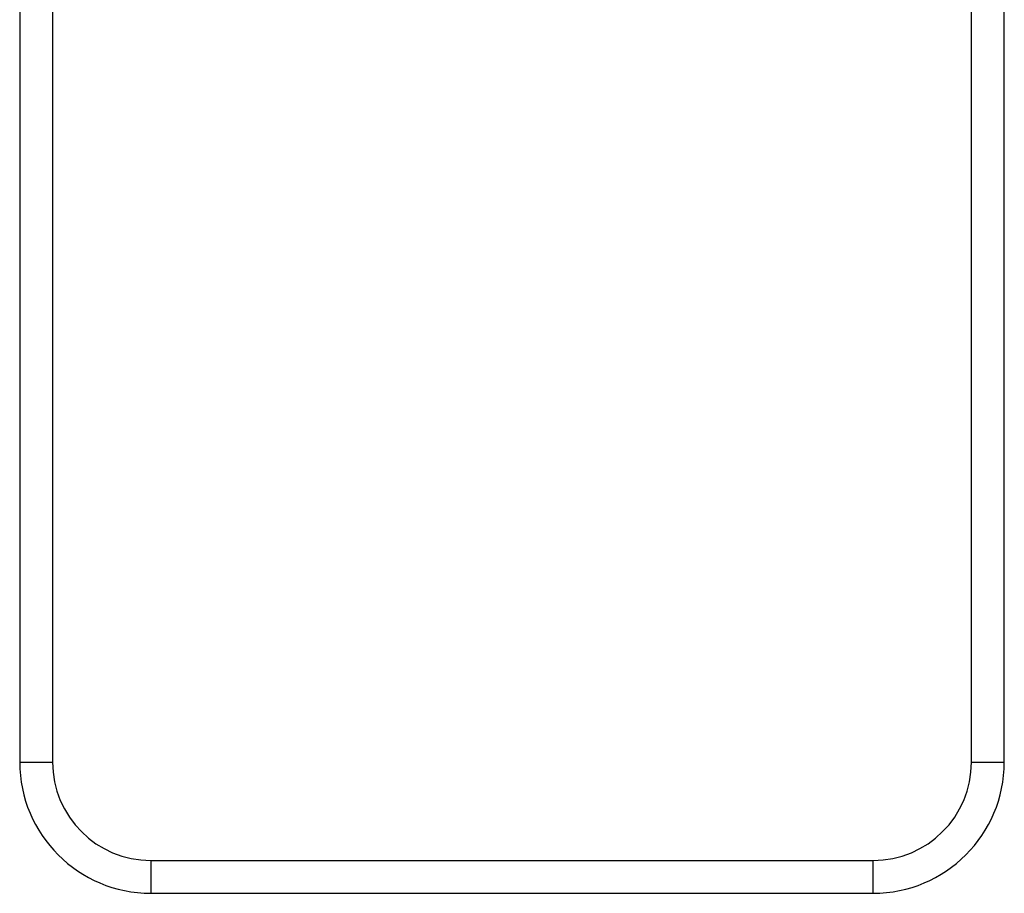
# Model space of a CAD drawing. Header units: millimetres. Extents: x 28 to 394, y 21 to 255.
# Tile 11 of 15: x 308 to 368, y 148 to 202. Entities that reach past the tile are written whole.
import ezdxf

# ---------------------------------------------------------------- set-up
doc = ezdxf.new("R2010")
doc.units = ezdxf.units.MM

msp = doc.modelspace()

# ---------------------------------------------------------------- linework, layer by layer
at = {"color": 7, "linetype": 'Continuous', "lineweight": 25}
for p, q in [((366.112, 156.458), (366.112, 206.075)), ((368.112, 156.458), (368.112, 206.152)), ((310.112, 205.129), (310.112, 156.458)), ((308.112, 204.468), (308.112, 156.458)), ((308.112, 156.458), (310.112, 156.458)), ((366.112, 156.458), (368.112, 156.458)), ((316.112, 150.458), (316.112, 148.458)), ((316.112, 150.458), (360.112, 150.458)), ((360.112, 148.458), (360.112, 150.458)), ((316.112, 148.458), (360.112, 148.458))]:
    msp.add_line(p, q, dxfattribs=at)
for centre, radius, start, end in [((316.112, 156.458), 8, 180, 270), ((316.112, 156.458), 6, 180, 270), ((360.112, 156.458), 8, 270, 0), ((360.112, 156.458), 6, 270, 0)]:
    msp.add_arc(centre, radius, start, end, dxfattribs=at)

doc.saveas('drawing.dxf')
